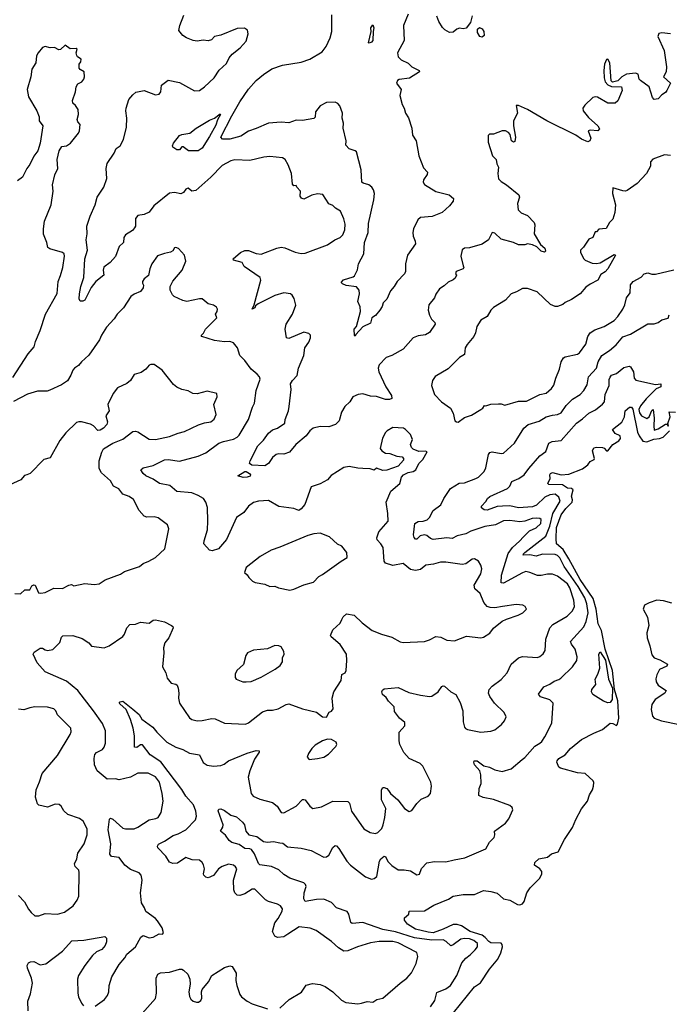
# Model space of a CAD drawing. Extents: x 1995161 to 2088924, y 769148 to 906007.
# Tile 135 of 256: x 2038403 to 2043575, y 834356 to 842200. Entities that reach past the tile are written whole.
import ezdxf

# ---------------------------------------------------------------- set-up
doc = ezdxf.new("R2010")
doc.units = 0

msp = doc.modelspace()

# ---------------------------------------------------------------- linework, layer by layer
at = {"layer": '0CON20XD'}
for points in [[(2039324.3, 840615), (2039324.1, 840555.9), (2039318.3, 840541.7), (2039300.5, 840519.5), (2039244.3, 840485), (2039232.9, 840465), (2039230, 840425), (2039195, 840393.3), (2039166.6, 840313.4), (2039123.9, 840266.1), (2039072.1, 840227.9), (2039068.1, 840205), (2039073.3, 840165), (2039008.6, 840115), (2038973.3, 840066.7), (2038922, 839965), (2038905, 839956.9), (2038885, 839958), (2038877.1, 839975), (2038880.6, 840015), (2038890.6, 840075), (2038913.4, 840146.6), (2038920.9, 840295), (2038942.2, 840365), (2038932.7, 840445), (2038940.5, 840495), (2038936.7, 840555), (2038964.1, 840635.9), (2039004.6, 840725.4), (2039021.1, 840785), (2039051.4, 840835), (2039073.3, 840866.7), (2039098, 840935), (2039090.6, 841015), (2039100.6, 841055), (2039155, 841137.5), (2039170, 841175), (2039202.5, 841195), (2039228.8, 841245), (2039252.5, 841345), (2039256.2, 841415), (2039248.6, 841475), (2039251.9, 841495), (2039273.1, 841565), (2039305, 841601.2), (2039328.3, 841621.7), (2039395, 841636), (2039485, 841601.2), (2039513.6, 841606.4), (2039526.2, 841625), (2039531.7, 841678.3), (2039585, 841718.8), (2039675, 841700.8), (2039795, 841632), (2039835, 841636), (2039875, 841664), (2039952.4, 841737.6), (2039992.1, 841797.9), (2040050.3, 841849.7), (2040070, 841895), (2040095, 841926.2), (2040157.5, 841975), (2040205, 842030), (2040221.7, 842088.3), (2040216.4, 842116.4), (2040191.7, 842131.7), (2040135, 842130), (2040005, 842076.7), (2039955, 842066.7), (2039931.2, 842038.8), (2039905, 842031.2), (2039865, 842036.2), (2039815, 842028.8), (2039785, 842034), (2039732.5, 842055), (2039702.5, 842075), (2039670, 842115), (2039678.6, 842155), (2039710.5, 842235)], [(2041495.7, 842245), (2041458.5, 842155), (2041464.4, 842035), (2041411.8, 841935), (2041417.3, 841905), (2041441.5, 841881.5), (2041495, 841852.5), (2041525, 841824.4), (2041583.3, 841795), (2041586.7, 841785), (2041505.4, 841734.6), (2041425, 841722.7), (2041411.9, 841715), (2041403.5, 841695), (2041439.4, 841645), (2041430.8, 841595), (2041446.9, 841525), (2041464.2, 841495), (2041475.8, 841455.8), (2041498.9, 841418.9), (2041526, 841336), (2041531.3, 841281.3), (2041559.1, 841235), (2041581.2, 841115), (2041618.7, 841018.7), (2041650, 840985), (2041647.5, 840967.5), (2041618.8, 840925), (2041616.2, 840905), (2041625, 840886.7), (2041715, 840830), (2041823.3, 840805), (2041856.2, 840775), (2041853.3, 840755), (2041825, 840717.5), (2041766.8, 840663.2), (2041686.6, 840633.4), (2041595, 840622.9), (2041573.9, 840606.1), (2041539.5, 840535), (2041533.3, 840505), (2041535.5, 840475), (2041552.9, 840435), (2041554, 840415), (2041491.1, 840325), (2041475.5, 840254.5), (2041474.3, 840195), (2041468, 840175), (2041407.5, 840115), (2041385.5, 840074.5), (2041355, 840040), (2041327, 839973), (2041296.7, 839945), (2041290, 839915), (2041270, 839885), (2041235.7, 839844.3), (2041206.4, 839823.6), (2041195, 839782.5), (2041135, 839753.3), (2041078.3, 839691.7), (2041075, 839680), (2041070, 839685), (2041066.7, 839735), (2041084, 839756), (2041115.6, 839874.4), (2041115, 839912.5), (2041094.4, 839955), (2041107.5, 840015), (2041105.7, 840045), (2041085, 840070.8), (2041003.6, 840083.6), (2040974.4, 840094.4), (2040963.3, 840105), (2040981.7, 840128.3), (2041058, 840152), (2041069.3, 840160.7), (2041092.5, 840207.5), (2041100.8, 840255), (2041142.9, 840335), (2041148.8, 840425), (2041178.1, 840505), (2041179.2, 840575), (2041223.1, 840765), (2041226.9, 840815), (2041220.6, 840845), (2041206.4, 840866.4), (2041183.4, 840883.4), (2041136.9, 840896.9), (2041126.9, 840906.9), (2041121.8, 841005), (2041085, 841146), (2041075, 841155.7), (2041025, 841170.6), (2041000.8, 841200.8), (2041001.4, 841235), (2040979.1, 841335), (2040980, 841375), (2040970, 841415), (2040974.2, 841455), (2040950.6, 841515), (2040935, 841532.9), (2040915, 841543.3), (2040845, 841540.9), (2040795, 841513.1), (2040759.4, 841465), (2040755.7, 841424.3), (2040745, 841412), (2040655, 841395.6), (2040605, 841399.4), (2040545, 841379.5), (2040485, 841382.9), (2040385, 841375.9), (2040285, 841332.1), (2040225, 841312.7), (2040165, 841271.5), (2040075, 841247.8), (2040018.2, 841248.2), (2040004.4, 841265), (2040091.8, 841435), (2040155, 841546.9), (2040225, 841645.6), (2040286.2, 841715), (2040345.5, 841764.5), (2040410.9, 841809.1), (2040495, 841838), (2040645, 841860.6), (2040713.8, 841885), (2040810, 841945), (2040842.4, 841987.6), (2040875.6, 842055), (2040886.9, 842105), (2040889.4, 842239.4)], [(2042005, 842230), (2041992.9, 842177.1), (2041957.4, 842132.6), (2041935, 842127.1), (2041905, 842132.9), (2041883.8, 842125), (2041855, 842100), (2041825, 842097.5), (2041788.3, 842118.3), (2041768.3, 842138.3), (2041738.8, 842185), (2041725, 842227.5)], [(2041185, 842013.3), (2041180, 842015), (2041201.2, 842105), (2041200, 842135), (2041215, 842160), (2041222, 842135), (2041216, 842105), (2041215.6, 842035), (2041205, 842020.8), (2041185, 842013.3)], [(2043585, 842086.2), (2043515, 842096.5), (2043490.6, 842089.4), (2043483.8, 842065), (2043533.5, 841955), (2043553.7, 841825), (2043550, 841785), (2043529.5, 841745), (2043583.3, 841695), (2043556, 841635), (2043545, 841618.8), (2043515, 841601.2), (2043485, 841568.8), (2043455, 841563.8), (2043441.2, 841581.2), (2043415.8, 841665), (2043346.2, 841715), (2043336.1, 841726.1), (2043328, 841765), (2043305, 841772.7), (2043235, 841765.4), (2043195.8, 841745), (2043165, 841712.5), (2043121.9, 841701.9), (2043112.6, 841712.6), (2043100.8, 841855), (2043085.6, 841885), (2043075, 841883.1), (2043060.2, 841845), (2043054.8, 841795), (2043055, 841737.5), (2043063.7, 841703.7), (2043085, 841680), (2043115, 841667.1), (2043194, 841664), (2043200.8, 841635), (2043165.7, 841554.3), (2043145, 841536.2), (2043085, 841534), (2043003.2, 841583.2), (2042985, 841586.4), (2042965, 841580.6), (2042901.7, 841518.3), (2042886.2, 841495), (2042889.2, 841475), (2042931.7, 841421.7), (2043005, 841355.7), (2043019.2, 841330.8), (2043005, 841313.3), (2042945, 841320), (2042930, 841315), (2042950, 841255), (2042942.5, 841235), (2042925, 841226.2), (2042875, 841249.5), (2042830.9, 841280.9), (2042600.8, 841395), (2042445.2, 841485.2), (2042375, 841517.1), (2042355, 841516), (2042365.7, 841454.3), (2042333.8, 841395), (2042334, 841355), (2042350, 841265), (2042345, 841230), (2042335, 841223.3), (2042317.5, 841235), (2042308.8, 841285), (2042295, 841301.2), (2042270, 841315), (2042244.3, 841315.7), (2042175, 841288.8), (2042143, 841287), (2042133.6, 841276.4), (2042133.8, 841225), (2042166.7, 841115), (2042197.1, 841087.1), (2042202.7, 841052.7), (2042216, 841025), (2042209.2, 840975), (2042215, 840933.3), (2042235, 840910), (2042278.8, 840885), (2042375.8, 840805), (2042382.5, 840785), (2042367.5, 840735), (2042372.5, 840685), (2042395, 840660.8), (2042445, 840639.2), (2042499.2, 840585), (2042504.3, 840565), (2042500, 840495), (2042548.8, 840408.8), (2042585, 840378.8), (2042590, 840355), (2042581.7, 840348.3), (2042554, 840355), (2042520.5, 840390.5), (2042485, 840406.7), (2042445, 840413.3), (2042423.6, 840406.4), (2042375, 840406.2), (2042335, 840424.3), (2042235, 840451.5), (2042185, 840498.1), (2042165, 840504), (2042134.5, 840445.5), (2042085, 840412.7), (2041985, 840383.5), (2041945, 840380.6), (2041925, 840366), (2041914.3, 840315), (2041935, 840240), (2041938, 840225), (2041932.5, 840215), (2041877.5, 840195), (2041873.3, 840175), (2041880, 840165), (2041869.3, 840140.7), (2041855, 840127.5), (2041815, 840108.8), (2041781.4, 840078.6), (2041745, 840056.2), (2041715, 840013.8), (2041705.7, 839984.3), (2041660.5, 839929.5), (2041656, 839885), (2041665.7, 839845), (2041680.8, 839815), (2041707.8, 839787.8), (2041710.8, 839775), (2041665, 839709.2), (2041635, 839688.6), (2041575, 839682.5), (2041536.7, 839665), (2041455.8, 839575), (2041365, 839524.4), (2041321.3, 839508.7), (2041265, 839450), (2041257.1, 839425), (2041262.9, 839395), (2041317.8, 839275), (2041364.3, 839205), (2041367, 839183), (2041346.5, 839173.5), (2041315, 839173.8), (2041245, 839198.2), (2041195, 839201.5), (2041135, 839219.5), (2041097.5, 839215), (2041056.2, 839195), (2041032, 839155), (2040992.6, 839117.4), (2040965.6, 839074.4), (2040947.5, 839005), (2040917.1, 838975), (2040865, 838955.5), (2040795, 838959.5), (2040740.8, 838945), (2040713.1, 838925), (2040684, 838886), (2040602.5, 838815), (2040552.5, 838755), (2040505, 838738.7), (2040465, 838742.3), (2040445, 838737.1), (2040416.9, 838713.1), (2040385, 838663.8), (2040355, 838645.3), (2040252.1, 838652.1), (2040233.1, 838665), (2040237.3, 838685), (2040299.4, 838805), (2040345, 838849.4), (2040382.9, 838907.1), (2040415, 838931.9), (2040455, 838945.6), (2040514.2, 838985), (2040515.5, 839015), (2040543.8, 839085), (2040549.5, 839119.5), (2040564.3, 839255), (2040560.3, 839299.7), (2040574.4, 839325.6), (2040612.5, 839365), (2040622.5, 839425), (2040664, 839525), (2040672, 839585), (2040705, 839630), (2040717.1, 839665), (2040717.5, 839687.5), (2040705, 839701.2), (2040665, 839711.2), (2040545, 839660), (2040526.4, 839666.4), (2040516, 839735), (2040524, 839774), (2040575.7, 839855), (2040600.6, 839925), (2040589.1, 839979.1), (2040572.9, 840005), (2040558, 840015), (2040505, 840023.3), (2040435, 840002.2), (2040302.8, 839937.2), (2040280.9, 839919.1), (2040275, 839904.3), (2040254.5, 839894.5), (2040270.8, 839929.2), (2040324.2, 840124.2), (2040317.2, 840147.2), (2040191.2, 840235), (2040175, 840266.2), (2040106.7, 840285), (2040103.8, 840295), (2040160, 840345), (2040195, 840361.4), (2040225, 840362.2), (2040285, 840338.5), (2040325, 840331.1), (2040449.7, 840380.3), (2040485, 840386.9), (2040515, 840381.4), (2040595, 840347.5), (2040645, 840337.5), (2040675, 840340), (2040852.6, 840407.4), (2040912.6, 840447.4), (2040955, 840464.2), (2040977.1, 840485), (2040991.9, 840525), (2040995, 840570), (2040984.4, 840614.4), (2040956.2, 840675), (2040918, 840698), (2040895, 840720), (2040865, 840733.3), (2040817, 840807), (2040775, 840812.5), (2040727.8, 840802.2), (2040665, 840771.2), (2040647, 840777), (2040636.7, 840795), (2040637.5, 840835), (2040610, 840865), (2040605, 840880), (2040585, 840877.5), (2040575, 840890), (2040566, 840975), (2040540, 841045), (2040516.2, 841085), (2040495, 841100), (2040395, 841109.2), (2040345.8, 841104.2), (2040235, 841078.1), (2040115, 841084.4), (2040083.8, 841076.2), (2040015, 841038.9), (2039924, 840945), (2039805, 840840), (2039775, 840833.8), (2039745, 840856.7), (2039736.4, 840856.4), (2039725, 840850), (2039706.4, 840823.6), (2039685, 840812.9), (2039635, 840822.9), (2039595, 840817.5), (2039472.4, 840717.6), (2039435, 840667.5), (2039395, 840647.1), (2039345, 840640.8), (2039324.3, 840615)], [(2042085, 842060.6), (2042065.6, 842065.6), (2042048.3, 842098.3), (2042047.5, 842125), (2042063, 842137), (2042085, 842128), (2042098.1, 842105), (2042100, 842075), (2042085, 842060.6)], [(2038349.7, 839350.3), (2038471.9, 839538.1), (2038519.4, 839595), (2038527.8, 839635), (2038567.5, 839725), (2038608.9, 839855), (2038700.5, 840019.5), (2038710, 840115), (2038727.9, 840162.1), (2038747.5, 840225), (2038760.3, 840315), (2038756.6, 840335), (2038745, 840345.2), (2038642, 840375), (2038628, 840385), (2038620, 840425), (2038592, 840492), (2038591.6, 840535), (2038600.8, 840595), (2038654.2, 840725), (2038668.8, 840835), (2038664, 840885), (2038684, 840965), (2038708, 841015), (2038701.2, 841085), (2038716.7, 841155), (2038739.3, 841190.7), (2038775, 841193.8), (2038807.5, 841215), (2038871.2, 841295), (2038878.8, 841315), (2038883.8, 841365), (2038865.8, 841385.8), (2038860, 841405), (2038871.2, 841445), (2038868.8, 841485), (2038847.3, 841517.3), (2038827.5, 841535), (2038822.5, 841555), (2038846.7, 841625), (2038852.5, 841665), (2038865, 841690), (2038897.5, 841705), (2038913.3, 841725), (2038918.8, 841745), (2038917.5, 841785), (2038883.6, 841803.6), (2038877.5, 841815), (2038877.5, 841845), (2038890, 841865), (2038892.5, 841885), (2038863.6, 841903.6), (2038857.5, 841915), (2038853.8, 841936.2), (2038860, 841965), (2038851.7, 841971.7), (2038805, 841967.5), (2038765, 841997.5), (2038728.3, 841961.7), (2038715, 841960), (2038679.3, 841979.3), (2038645, 841976.2), (2038605, 841987.5), (2038585, 841977.5), (2038550, 841935), (2038537, 841913), (2038531.2, 841855), (2038500, 841805), (2038490.8, 841745), (2038462.7, 841645), (2038472.7, 841585), (2038540, 841475), (2038557.5, 841425), (2038558, 841395), (2038586.7, 841355), (2038567.5, 841215), (2038546.7, 841155), (2038515, 841112.5), (2038484.2, 841045.8), (2038461.2, 841015), (2038426.2, 840945), (2038386.7, 840915)], [(2039825, 841154.3), (2039745.9, 841155.9), (2039705, 841187.5), (2039693.6, 841186.4), (2039675, 841163.3), (2039655, 841162.5), (2039622.5, 841185), (2039620, 841195), (2039628.8, 841215), (2039675, 841276.9), (2039695, 841286.5), (2039756.7, 841295), (2039808.8, 841335), (2039915, 841400), (2039955, 841416.2), (2039999.3, 841449.3), (2040002.5, 841445), (2039977, 841403), (2039965, 841360.5), (2039915, 841268.2), (2039855, 841176.5), (2039825, 841154.3)], [(2043585, 841118.1), (2043537, 841123), (2043445, 841090), (2043425, 841067.5), (2043425.7, 841034.3), (2043394.1, 840975.9), (2043318.8, 840895), (2043239.7, 840840.3), (2043225, 840834.2), (2043205, 840837.1), (2043125, 840860), (2043123.3, 840815), (2043146.7, 840725), (2043140, 840665), (2043125, 840610), (2043097.5, 840585), (2043073, 840537), (2043015, 840530), (2042995, 840510), (2042985, 840510), (2042966.4, 840463.6), (2042935, 840452.5), (2042893, 840387), (2042868.8, 840365), (2042868, 840345), (2042893.3, 840295), (2042905, 840283.8), (2042960.5, 840260.5), (2042995, 840258), (2043025, 840264), (2043135, 840330), (2043146.7, 840325), (2043085.4, 840214.6), (2043065, 840192), (2043030, 840170), (2043006.2, 840125), (2042945, 840093.8), (2042910.9, 840069.1), (2042864.3, 840015.7), (2042795, 839971.2), (2042745, 839947.5), (2042728.3, 839931.7), (2042683.9, 839916.1), (2042665, 839916), (2042630.2, 839930.2), (2042523.1, 840033.1), (2042445, 840058.6), (2042405, 840059.2), (2042359.1, 840030.9), (2042315, 840015.4), (2042272, 839965), (2042175, 839906.7), (2042154.2, 839885.8), (2042125.7, 839834.3), (2042073.8, 839805), (2042043.3, 839756.7), (2042032.9, 839705), (2042019.2, 839675), (2041965, 839611.2), (2041950.8, 839585), (2041945, 839532.5), (2041905, 839510), (2041815, 839419.2), (2041712.1, 839357.9), (2041688.8, 839325), (2041682, 839285), (2041706.7, 839215), (2041760, 839155), (2041833.9, 839103.9), (2041853.8, 839065), (2041867.5, 839005), (2041880, 838995), (2041895, 838993.8)], [(2039871.5, 838048.5), (2039897.3, 838135), (2039901.2, 838205), (2039897.5, 838315), (2039885.6, 838355), (2039867.1, 838385), (2039825, 838410.4), (2039775, 838430), (2039655, 838441.4), (2039598, 838488), (2039515, 838506), (2039465, 838540.5), (2039408, 838565), (2039386.2, 838585), (2039366.7, 838615), (2039385, 838629.2), (2039465, 838648.2), (2039556.2, 838693.8), (2039585, 838697.1), (2039675, 838683.5), (2039825, 838721.9), (2039885, 838748.6), (2039988.8, 838825), (2040025, 838840), (2040105, 838856.9), (2040135, 838872.9), (2040151.1, 838888.9), (2040223.9, 839016.1), (2040256.8, 839113.2), (2040273.8, 839145), (2040285.7, 839245), (2040318, 839335), (2040312, 839355), (2040295, 839375.8), (2040245.7, 839415), (2040195, 839485.7), (2040157.1, 839525), (2040137.5, 839585), (2040105, 839626), (2040075, 839637.1), (2040035, 839633.3), (2039955, 839643.1), (2039852.5, 839675), (2039847.5, 839685), (2039866.2, 839703.8), (2039882.5, 839735), (2039973.3, 839825), (2039963.3, 839855), (2039976.2, 839875), (2039978.8, 839895), (2039969.3, 839909.3), (2039945, 839926.7), (2039905, 839936.7), (2039855, 839976), (2039835, 839977.1), (2039735, 839955.6), (2039702.4, 839962.4), (2039633.3, 839995), (2039619.1, 840009.1), (2039600, 840045), (2039600, 840075), (2039622.1, 840117.9), (2039696.9, 840205), (2039727.1, 840275), (2039716, 840325), (2039667.7, 840377.7), (2039645, 840386.2), (2039635, 840382.5), (2039621.7, 840358.3), (2039605, 840347.5), (2039555, 840338.6), (2039500.3, 840319.7), (2039454.5, 840255), (2039438.1, 840215), (2039428.3, 840161.7), (2039395, 840135.7), (2039380.8, 840115), (2039380, 840100), (2039390, 840085), (2039386.7, 840065), (2039364.1, 840035.9), (2039315, 840013.8), (2039289.2, 839995), (2039230.8, 839905), (2039180, 839855), (2039155, 839816), (2039095, 839750), (2039055, 839687.1), (2039039.2, 839650.8), (2038952.9, 839527.1), (2038894.2, 839475), (2038871.2, 839445), (2038838.8, 839425), (2038825, 839406.7), (2038811.7, 839368.3), (2038785, 839324), (2038735, 839291.2), (2038642.7, 839247.3), (2038621.7, 839241.7), (2038545, 839240), (2038465, 839216), (2038355, 839158.8)], [(2041895, 838993.8), (2041945, 839031.2), (2041999.5, 839050.5), (2042075, 839093.3), (2042090, 839105), (2042103, 839127), (2042113.6, 839123.6), (2042154.1, 839135.9), (2042215, 839140), (2042235, 839140), (2042265, 839128.8), (2042375, 839161.4), (2042438.7, 839161.3), (2042545, 839214.3), (2042595, 839225.7), (2042637.8, 839262.2), (2042655, 839287.1), (2042671.1, 839345), (2042700, 839415), (2042712.7, 839475), (2042731.4, 839505), (2042745, 839514.4), (2042843.7, 839536.3), (2042859.2, 839545), (2042911.1, 839615), (2042925.7, 839675), (2042945.8, 839705), (2042981.1, 839728.9), (2043055, 839756.2), (2043135, 839804.5), (2043165.3, 839834.7), (2043205.9, 839894.1), (2043221.7, 839928.3), (2043234.4, 839985), (2043264.5, 840025), (2043265, 840086.7), (2043287, 840113), (2043350.3, 840149.7), (2043374.4, 840175.6), (2043405, 840182.5), (2043435, 840173.1), (2043465, 840173.5), (2043611.7, 840208.3)], [(2042415, 838081.4), (2042461.1, 838128.9), (2042515, 838153.1), (2042553.3, 838185), (2042555, 838217.5), (2042545, 838225.6), (2042515, 838228.8), (2042484, 838226), (2042425, 838204.3), (2042385, 838198.5), (2042305, 838210.4), (2042255, 838207.3), (2042191.2, 838175), (2042105, 838161.8), (2041995.3, 838124.7), (2041955, 838103.8), (2041885, 838088.5), (2041845, 838067.3), (2041805, 838073.3), (2041695, 838059.2), (2041675, 838065.5), (2041645, 838091.2), (2041625, 838096.7), (2041592.6, 838087.4), (2041565, 838061.4), (2041555, 838061.9), (2041543.5, 838073.5), (2041538.2, 838095), (2041548.6, 838185), (2041575, 838201.4), (2041615, 838204.4), (2041647.5, 838215), (2041666.9, 838233.1), (2041695, 838290), (2041757.1, 838335), (2041780.8, 838385), (2041834, 838465), (2041902.6, 838507.4), (2041945, 838511.4), (2042035, 838544), (2042055, 838556), (2042099.8, 838600.2), (2042115, 838630), (2042135.7, 838735), (2042145, 838752), (2042165, 838758.1), (2042235, 838744.2), (2042255, 838746.2), (2042342.7, 838827.3), (2042417.1, 838945), (2042450, 838975), (2042538.2, 839001.8), (2042595, 839035.4), (2042645, 839050.6), (2042685.4, 839054.6), (2042715, 839068.6), (2042755, 839125.8), (2042803.4, 839176.6), (2042865, 839212.9), (2042895.6, 839245), (2042920.2, 839289.8), (2042931.9, 839355), (2042995, 839422.5), (2043007.3, 839475), (2043037.5, 839525), (2043098.6, 839565), (2043150.7, 839609.3), (2043205, 839673.1), (2043265, 839695.6), (2043405, 839776.2), (2043455, 839776.2), (2043485, 839788), (2043515, 839809.2), (2043565, 839821.2), (2043575, 839847.5)], [(2038365, 837627.5), (2038410, 837625), (2038445, 837656.7), (2038483, 837657), (2038500.7, 837689.3), (2038515, 837696.7), (2038527.5, 837695), (2038552.5, 837635), (2038570.8, 837630.8), (2038605, 837635.6), (2038675, 837671.5), (2038745, 837668), (2038793.7, 837696.3), (2038815, 837701.2), (2038835, 837690), (2038923, 837707), (2038995, 837699.5), (2039035, 837704.4), (2039085, 837737.5), (2039205, 837783.8), (2039236.7, 837805), (2039356.8, 837843.2), (2039385, 837867.5), (2039432.5, 837885), (2039483.3, 837915), (2039557.5, 837985), (2039591.2, 838145), (2039580, 838175), (2039505, 838232.5), (2039475, 838240), (2039415, 838235.8), (2039395, 838244), (2039355, 838290), (2039308.2, 838378.2), (2039275, 838401.1), (2039225, 838420.4), (2039192.6, 838462.6), (2039149.1, 838485), (2039127.3, 838527.3), (2039055, 838589.4), (2039035.6, 838624.4), (2039036.7, 838685), (2039055.9, 838754.1), (2039069.5, 838780.5), (2039145, 838827.5), (2039225, 838858.8), (2039305, 838920), (2039325, 838922.9), (2039345, 838915.7), (2039435, 838859.4), (2039485, 838855.5), (2039595, 838878.5), (2039665, 838906.2), (2039715, 838918.5), (2039827.9, 838972.1), (2039875, 838988.6), (2039925, 838997.1), (2039952.4, 839017.6), (2039968.1, 839055), (2039948.9, 839135), (2039976.2, 839195), (2039973, 839223), (2039895, 839240), (2039815, 839220), (2039780.7, 839220.7), (2039745, 839243.3), (2039695, 839253.8), (2039655, 839271.2), (2039628.8, 839295), (2039538.8, 839408.8), (2039475, 839453.3), (2039447, 839453), (2039435, 839446.7), (2039408.8, 839415), (2039370.9, 839389.1), (2039315, 839372.5), (2039285.5, 839324.5), (2039255, 839302), (2039182.7, 839267.3), (2039148.3, 839221.7), (2039104.2, 839135), (2039114.4, 839085), (2039089.4, 839045), (2039102.5, 838995), (2039095.8, 838974.2), (2039070, 838945), (2039045, 838929.2), (2039025, 838928), (2038989.6, 838965), (2038966.6, 838976.6), (2038895, 838996.9), (2038875, 838997.5), (2038855, 838990), (2038771.3, 838908.7), (2038722.4, 838847.6), (2038645, 838710), (2038595, 838697.1), (2038485.8, 838585), (2038460, 838575), (2038441.2, 838568.8), (2038413.3, 838535), (2038325, 838494)], [(2041674.4, 834335.6), (2041709.4, 834385), (2041725, 834451.2), (2041795, 834478.6), (2041833.7, 834506.3), (2041884.4, 834585), (2041922.9, 834685), (2041955, 834724.2), (2041990.3, 834749.7), (2042029.6, 834790.4), (2042048.6, 834815), (2042049.1, 834839.1), (2042019.4, 834865), (2041985, 834877.5), (2041945, 834881.3), (2041915, 834876.1), (2041855, 834829.4), (2041835, 834820.6), (2041797.5, 834857.5), (2041775, 834869.3), (2041685, 834867.7), (2041545.1, 834885.1), (2041395, 834933.5), (2041295, 834951.6), (2041135, 835008.8), (2041049.4, 834999.4), (2041038.8, 835008.8), (2041024.6, 835074.6), (2041010, 835095), (2040926.7, 835125), (2040885, 835165.8), (2040825, 835193.1), (2040765, 835191.9), (2040675.6, 835175.6), (2040666.3, 835196.3), (2040668.5, 835245), (2040682.7, 835295), (2040679.2, 835309.2), (2040665, 835323.5), (2040555, 835361.1), (2040505, 835391.1), (2040465, 835427.5), (2040407.5, 835455), (2040315, 835467.1), (2040305, 835478.1), (2040272.3, 835555), (2040248, 835588), (2040235, 835594.8), (2040195, 835598.3), (2040149.3, 835629.3), (2040091.4, 835645), (2040070.3, 835660.3), (2040042.6, 835702.6), (2040002, 835735), (2040021.7, 835768.3), (2040024.2, 835785), (2039983.1, 835896.9), (2039988.8, 835911.2), (2040005, 835914.4), (2040035, 835900.5), (2040085, 835861.9), (2040129.1, 835849.1), (2040177.9, 835807.9), (2040193.9, 835785), (2040202.9, 835735), (2040227.3, 835707.3), (2040291.7, 835691.7), (2040345, 835653.1), (2040375, 835648.6), (2040425, 835652.5), (2040473.2, 835643.2), (2040499.3, 835639.3), (2040535, 835611.5), (2040645, 835601.1), (2040725, 835582.2), (2040825, 835529.4), (2040845, 835530.6), (2040865, 835543.1), (2040896, 835604), (2040915, 835620), (2040925, 835619.2), (2040945, 835597.5), (2041008.1, 835495), (2041035.7, 835465), (2041155, 835372.5), (2041205, 835354), (2041225, 835357.5), (2041247.1, 835375), (2041266.5, 835495), (2041277.1, 835515), (2041305, 835536), (2041315, 835533.8), (2041335, 835494.2), (2041365, 835461.4), (2041415, 835428.1), (2041465, 835427.1), (2041515, 835418), (2041565, 835386.7), (2041585, 835393.3), (2041602.2, 835437.8), (2041645, 835482), (2041705, 835494.2), (2041795, 835492), (2041862.1, 835507.9), (2041948.3, 835521.7), (2042115, 835593.8), (2042143.4, 835646.6), (2042180, 835685), (2042186.2, 835705), (2042183.3, 835735), (2042270.5, 835799.5), (2042296.3, 835833.7), (2042328.4, 835905), (2042324.4, 835925), (2042305, 835940.1), (2042175, 835986.8), (2042092.9, 836002.9), (2042058.6, 836018.6), (2042061.7, 836075), (2042075.8, 836115), (2042074.7, 836185), (2042065.3, 836215.3), (2042024.2, 836265), (2042018.8, 836285), (2042022.5, 836295), (2042045, 836295.7), (2042097, 836257), (2042144.7, 836244.7), (2042185, 836222.9), (2042245, 836210), (2042315, 836231.9), (2042403.3, 836306.7), (2042425, 836321.9), (2042505, 836412.9), (2042545, 836435.8), (2042559.3, 836450.7), (2042585, 836486.7), (2042640.8, 836595), (2042650.8, 836755), (2042625, 836781.4), (2042550, 836805), (2042534.1, 836825.9), (2042576, 836885), (2042625, 836906.5), (2042658.5, 836931.5), (2042695, 836942.2), (2042710.8, 836955), (2042805, 837045.7), (2042838.1, 837095), (2042841.5, 837125), (2042824.6, 837185), (2042795, 837226), (2042789.4, 837245), (2042895.7, 837364.3), (2042914.2, 837405), (2042928.7, 837475), (2042917.6, 837545), (2042902.3, 837595), (2042848, 837685), (2042738, 837845), (2042703.1, 837913.1), (2042685, 837931.7), (2042665, 837938.7), (2042565, 837942.2), (2042515, 837927.2), (2042465, 837937.1), (2042412, 837935), (2042413.3, 837945), (2042424.4, 837955), (2042591.9, 838085), (2042622.8, 838165), (2042648.9, 838265), (2042707.2, 838365), (2042695, 838396.5), (2042665, 838419.2), (2042625, 838414.3), (2042585, 838395.6), (2042516.7, 838333.3), (2042485, 838320.3), (2042375, 838310.9), (2042305, 838325.9), (2042246.2, 838323.8), (2042205, 838320.7), (2042125, 838291.8), (2042100.8, 838295), (2042080.6, 838310.6), (2042080, 838325), (2042115, 838362.9), (2042126.7, 838385), (2042145, 838400.9), (2042286, 838465), (2042305.5, 838484.5), (2042320.2, 838519.8), (2042375.8, 838545), (2042419.2, 838575), (2042456, 838625), (2042545, 838724.3), (2042591.1, 838758.9), (2042616, 838825), (2042641.7, 838838.3), (2042715, 838847.8), (2042835.4, 838984.6), (2042885, 839020), (2042935, 839066.4), (2042987.4, 839092.6), (2043044.1, 839135.9), (2043057.8, 839155), (2043064.6, 839215), (2043095.6, 839284.4), (2043096, 839334), (2043102.9, 839352.9), (2043115, 839367.8), (2043155, 839380.8), (2043211.7, 839428.3), (2043255, 839438.9), (2043265, 839434.4), (2043289.7, 839395), (2043294.7, 839344.7), (2043307.2, 839327.2), (2043465, 839294.6), (2043507.7, 839297.7), (2043506.2, 839275), (2043470.2, 839259.8), (2043390.8, 839179.2), (2043345, 839123.8), (2043332.2, 839095), (2043337.8, 839067.8), (2043353.7, 839043.7), (2043395, 839023.8), (2043415.2, 839034.8), (2043435, 839086.2), (2043446.7, 839095), (2043455.2, 839024.8), (2043450.5, 838965), (2043455, 838931.2), (2043485, 838940.6), (2043545, 838976.9), (2043558, 838978), (2043562.9, 838965), (2043568, 838965), (2043563.3, 838983.3), (2043580.8, 839035), (2043572.5, 839075), (2043625, 839073.6)], [(2041801, 834219), (2042024.3, 834495.7), (2042072.8, 834527.2), (2042144.6, 834635), (2042210.4, 834715), (2042234.6, 834765), (2042246.1, 834815), (2042243.3, 834833.3), (2042235, 834842.5), (2042155, 834845.5), (2042138, 834855), (2042109.1, 834889.1), (2042085, 834906.7), (2041989.5, 834935), (2041920.4, 834980.4), (2041887.3, 834992.7), (2041855, 834992.9), (2041775.8, 834955), (2041695, 834926.5), (2041655, 834930), (2041555, 834953.5), (2041490, 834995), (2041467.5, 835025), (2041467.5, 835045), (2041500, 835075), (2041503, 835097), (2041625, 835101.2), (2041700, 835145), (2041817, 835193), (2041855, 835216.9), (2041935, 835230.6), (2042025, 835231.4), (2042095, 835261.4), (2042154.2, 835255.8), (2042205, 835240.8), (2042255, 835197.1), (2042305, 835185.5), (2042365, 835151.4), (2042385, 835147.1), (2042405, 835157.5), (2042418.1, 835175), (2042440.5, 835245), (2042466.4, 835285), (2042545, 835361.9), (2042560, 835395), (2042559.5, 835415), (2042545, 835434.4), (2042502, 835465), (2042503.8, 835485), (2042535, 835515.7), (2042605, 835529.2), (2042636.2, 835555), (2042689.3, 835570.7), (2042741.4, 835668.6), (2042805, 835764.4), (2042830.5, 835829.5), (2042875.8, 835914.2), (2042923.1, 835975), (2042938.9, 836025), (2042963.1, 836065), (2042971.9, 836095), (2042974.1, 836124.1), (2042968.8, 836135), (2042905.5, 836195.5), (2042845, 836200.6), (2042708.3, 836238.3), (2042696.4, 836246.4), (2042680, 836285), (2042681.2, 836295), (2042696.2, 836315), (2042745, 836344), (2042788, 836395), (2042875, 836465.7), (2042974.4, 836515.6), (2043043.8, 836545), (2043105, 836594.4), (2043125, 836592.9), (2043155, 836577.5), (2043163.3, 836586.7), (2043174, 836635), (2043165, 836773.8), (2043139.1, 836865), (2043121.6, 837015), (2043065.2, 837185.2), (2043033.8, 837335), (2043008.2, 837388.2), (2042992, 837505), (2042967.6, 837587.6), (2042865, 837741.2), (2042775, 837905.4), (2042730.1, 837980.1), (2042678.1, 838025), (2042673.1, 838065), (2042678.1, 838155), (2042714.4, 838255), (2042751.5, 838305), (2042800.8, 838355), (2042803.8, 838375), (2042797.5, 838405), (2042808.8, 838455), (2042795.5, 838465.5), (2042765, 838468.5), (2042725, 838493.6), (2042616.4, 838496.4), (2042607.5, 838505), (2042626.7, 838545), (2042624.4, 838575), (2042629.4, 838585), (2042645, 838592.9), (2042715, 838574), (2042775, 838579.6), (2042885, 838620.9), (2042925.8, 838654.2), (2042945, 838681.1), (2042975.7, 838695), (2042979.5, 838705), (2042963.1, 838765), (2042975, 838788.1), (2042995, 838795.5), (2043042.9, 838792.9), (2043056.4, 838786.4), (2043075, 838764.2), (2043085, 838764), (2043125.6, 838814.4), (2043173.8, 838845), (2043185.7, 838864.3), (2043184, 838885), (2043143.8, 838903.8), (2043123.3, 838935), (2043197.3, 838992.7), (2043218, 839035), (2043224.2, 839085), (2043258, 839112), (2043275, 839112.5), (2043285, 839098.1), (2043322.9, 838912.9), (2043333.8, 838885), (2043363.5, 838843.5), (2043395, 838835.9), (2043450.9, 838859.1), (2043496.4, 838863.6), (2043525, 838875.2), (2043577.6, 838925)], [(2039005, 834340.9), (2039077.5, 834395), (2039101.4, 834425), (2039113.1, 834455), (2039116.7, 834505), (2039136, 834575), (2039195, 834673.3), (2039241.2, 834725), (2039256.2, 834755), (2039326, 834815), (2039368.2, 834891.8), (2039385.8, 834904.2), (2039435, 834886), (2039465, 834892), (2039513.6, 834916.4), (2039540, 834915), (2039547.5, 834925), (2039537.5, 834965), (2039500.5, 835020.5), (2039485, 835038.8), (2039407.5, 835095), (2039398, 835125), (2039373.3, 835165), (2039365.6, 835245), (2039377.8, 835345), (2039371.4, 835385), (2039354.5, 835404.5), (2039285, 835428.6), (2039240, 835465), (2039195.8, 835525), (2039135, 835534.5), (2039121.3, 835551.3), (2039129.2, 835635), (2039108.9, 835745), (2039118.8, 835831.2), (2039125, 835840), (2039145, 835832), (2039225, 835759.4), (2039245, 835752.9), (2039295, 835752.5), (2039315, 835754), (2039345, 835767.5), (2039435, 835824.4), (2039487.5, 835835), (2039505, 835844.2), (2039530.8, 835885), (2039544.4, 835975), (2039538.2, 836035), (2039517.1, 836125), (2039485, 836167.1), (2039425, 836198.6), (2039345, 836196.9), (2039285, 836166.5), (2039195, 836142.9), (2039165, 836151.1), (2039100, 836150), (2039020.9, 836215), (2038999.8, 836265), (2038996.1, 836315), (2039000.3, 836345), (2039015, 836362.5), (2039062.9, 836385), (2039076.9, 836405), (2039085.5, 836435), (2039087.1, 836535), (2039062, 836592), (2038991.8, 836695), (2038865, 836856.9), (2038775, 836929.2), (2038605, 837005.8), (2038542, 837075), (2038510, 837145), (2038517.8, 837162.2), (2038565, 837193.3), (2038585, 837193.3), (2038605, 837178.8), (2038624.1, 837174.1), (2038667.6, 837182.4), (2038723, 837237), (2038735, 837281.2), (2038747.5, 837292.5), (2038825, 837294.3), (2038899.5, 837269.5), (2038953.8, 837235), (2038975, 837208.8), (2039075, 837196.7), (2039115, 837212.5), (2039225, 837286.2), (2039238, 837305), (2039256.2, 837355), (2039279.5, 837380.5), (2039325, 837385.6), (2039365, 837400), (2039435, 837392), (2039465, 837416), (2039485, 837418), (2039555, 837403.3), (2039612.5, 837375), (2039623.3, 837365), (2039623.8, 837355), (2039591.2, 837275), (2039558, 837235), (2039548, 837195), (2039552, 837155), (2039540, 837045), (2039565.9, 836995.9), (2039576.2, 836955), (2039610, 836915), (2039646.4, 836906.4), (2039658, 836898), (2039665.6, 836875.6), (2039670, 836835), (2039666.4, 836795), (2039674.5, 836755), (2039755, 836639.2), (2039775, 836624.3), (2039815, 836612.9), (2039855.6, 836615.6), (2039933.6, 836633.6), (2039959.3, 836629.3), (2040035, 836596), (2040201.7, 836588.3), (2040225, 836598), (2040335, 836685.6), (2040375, 836698.6), (2040415, 836698.6), (2040461.3, 836708.7), (2040524.4, 836745.6), (2040545, 836750), (2040655, 836710), (2040765, 836684), (2040815, 836646.7), (2040846.1, 836643.9), (2040867, 836683), (2040885, 836690), (2040899.3, 836710.7), (2040891.2, 836795), (2040904.1, 836845.9), (2040962.5, 836935), (2040966.7, 836983.3), (2040993.9, 836996.1), (2041001.2, 837015), (2041007.5, 837095), (2041004, 837145), (2040955, 837223.3), (2040882.3, 837282.3), (2040877.5, 837295), (2040895, 837340), (2040955, 837393.3), (2040968, 837422), (2040977.7, 837442.3), (2041005, 837466.7), (2041065, 837456), (2041130, 837395), (2041210, 837335), (2041282.5, 837305), (2041365, 837280), (2041433.2, 837243.2), (2041455, 837238), (2041625, 837247.1), (2041665, 837259.2), (2041715.9, 837285.9), (2041755, 837282), (2041805, 837257.5), (2041865, 837252), (2041961.2, 837288.8), (2042075, 837275.8), (2042095, 837280), (2042146.8, 837313.2), (2042175, 837351.2), (2042245, 837408), (2042277.5, 837425), (2042372.5, 837455), (2042407.5, 837475), (2042436.7, 837505), (2042427.5, 837525), (2042410, 837535), (2042355, 837540), (2042245.9, 837525.9), (2042185, 837515.6), (2042147.6, 837517.6), (2042125, 837525.6), (2042097, 837557), (2042068, 837628), (2042027.5, 837665), (2042022.5, 837695), (2042075.7, 837785), (2042083.1, 837825), (2042074.3, 837855), (2042055.8, 837885), (2042025, 837904), (2042005, 837901.2), (2041955, 837865.8), (2041925, 837858.6), (2041795, 837879.5), (2041752.4, 837877.6), (2041698.3, 837861.7), (2041636.6, 837853.4), (2041595, 837820), (2041555, 837812.9), (2041515, 837818.9), (2041455, 837867.1), (2041375, 837850.8), (2041315, 837870), (2041304.3, 837885), (2041296.4, 837996.4), (2041279.4, 838025), (2041250, 838055), (2041247.6, 838072.4), (2041261.3, 838118.7), (2041335.4, 838204.6), (2041334.2, 838265.8), (2041320, 838355), (2041358.6, 838445), (2041430, 838505), (2041444, 838555), (2041460, 838575), (2041495, 838593.8), (2041535, 838600), (2041556.2, 838615), (2041580, 838665), (2041613.3, 838695), (2041647, 838757), (2041635, 838762.5), (2041580.7, 838760.7), (2041535, 838777.5), (2041521.7, 838791.7), (2041513.3, 838815), (2041530, 838855), (2041515.7, 838895.7), (2041475.6, 838935.6), (2041457.5, 838945), (2041375, 838950), (2041328.8, 838925), (2041315, 838910), (2041291.2, 838865), (2041273.8, 838785), (2041287.5, 838765), (2041315, 838747.5), (2041350, 838745), (2041405, 838722.5), (2041448.3, 838718.3), (2041460, 838705), (2041458.3, 838691.7), (2041415, 838642), (2041325, 838610), (2041295, 838608), (2041245, 838626.7), (2041225, 838612.5), (2041193, 838623), (2041135.8, 838625.8), (2041095, 838626.9), (2041025, 838640), (2040985, 838633.3), (2040882.4, 838567.6), (2040855, 838533.1), (2040795, 838501.4), (2040725, 838478), (2040673.5, 838336.5), (2040645, 838303.3), (2040625, 838291.1), (2040585, 838306.5), (2040465, 838322.2), (2040385, 838370.5), (2040305.6, 838364.4), (2040265, 838352.9), (2040225.5, 838324.5), (2040188.6, 838275), (2040129.4, 838235), (2040050.5, 838059.5), (2039986, 837985), (2039935, 837968.9), (2039915, 837973.1), (2039869.2, 838025), (2039871.5, 838048.5)], [(2040182.7, 838552.7), (2040140, 838565), (2040195, 838600), (2040205, 838600), (2040233.8, 838585), (2040240, 838575), (2040236.8, 838563.2), (2040215, 838554.3), (2040182.7, 838552.7)], [(2040475, 834325.8), (2040548.8, 834395), (2040646.2, 834453.8), (2040685, 834507.5), (2040735, 834521.2), (2040795, 834514.3), (2040835, 834497.8), (2040895.3, 834455.3), (2040965, 834388.6), (2040999.1, 834369.1), (2041095, 834360.6), (2041125, 834365.8), (2041168.3, 834378.3), (2041215, 834373.8), (2041246.1, 834393.9), (2041294.2, 834405.8), (2041432, 834525), (2041485, 834563.1), (2041523.1, 834606.9), (2041559.7, 834680.3), (2041572.3, 834737.7), (2041565, 834768), (2041415, 834845.5), (2041375, 834857.1), (2041265, 834856.9), (2041195, 834845.5), (2041093.8, 834815), (2041015, 834781.9), (2040985, 834779.4), (2040940.8, 834805), (2040885, 834857.5), (2040763.2, 834943.2), (2040715, 834963.3), (2040627.9, 834972.1), (2040538.8, 834915), (2040505, 834894.3), (2040455, 834888), (2040435, 834900), (2040416, 834935), (2040433.3, 835005), (2040461.8, 835038.2), (2040492.4, 835097.6), (2040495, 835117.5), (2040480.3, 835140.3), (2040454.4, 835154.4), (2040385, 835174.4), (2040359.3, 835189.3), (2040275, 835272.5), (2040255, 835271.9), (2040195, 835235.7), (2040155, 835222.5), (2040135, 835226), (2040116, 835245), (2040107.1, 835267.1), (2040104.2, 835345), (2040131.2, 835435), (2040121.7, 835451.7), (2040105, 835463.8), (2040065, 835472.5), (2040015, 835454.3), (2039986.2, 835435), (2039945, 835383.3), (2039905, 835363.3), (2039885, 835367.5), (2039870, 835385), (2039866.7, 835395), (2039874, 835435), (2039866.8, 835466.8), (2039856.9, 835486.9), (2039835, 835504.2), (2039777, 835507), (2039725, 835524.2), (2039658.7, 835481.3), (2039621.7, 835478.3), (2039595, 835488.8), (2039567.1, 835535), (2039503.4, 835603.4), (2039500, 835615), (2039507.7, 835632.3), (2039555, 835654.3), (2039625, 835701.8), (2039665.3, 835714.7), (2039725, 835745.6), (2039803.1, 835825), (2039811.1, 835855), (2039804.4, 835895.6), (2039785.7, 835945.7), (2039724.8, 836014.8), (2039695, 836067.3), (2039526.5, 836286.5), (2039442.4, 836342.4), (2039382.1, 836422.1), (2039365, 836422.5), (2039335, 836402.9), (2039317.5, 836405), (2039316.7, 836495), (2039307.1, 836555), (2039285.5, 836625.5), (2039252, 836705), (2039200, 836750), (2039196.2, 836755), (2039202.5, 836765), (2039225, 836770), (2039305, 836707.1), (2039354.6, 836664.6), (2039375, 836628.8), (2039463.8, 836565), (2039494.2, 836525), (2039575.4, 836445.4), (2039645.4, 836405.4), (2039701.2, 836385), (2039755, 836355.7), (2039834.4, 836344.4), (2039863.1, 836283.1), (2039895, 836260.5), (2039945, 836252.7), (2040005, 836257.1), (2040032.1, 836267.9), (2040066.2, 836295), (2040215, 836356.9), (2040285, 836377.8), (2040310, 836375), (2040310, 836365), (2040272.2, 836307.8), (2040235.6, 836215), (2040222.5, 836165), (2040245.5, 836035.5), (2040263.1, 836013.1), (2040315, 835991.1), (2040415, 835962.9), (2040454.2, 835935), (2040484.1, 835884.1), (2040505, 835880), (2040605, 835934.4), (2040655, 835986.2), (2040665, 835988.8), (2040676.2, 835985), (2040713.8, 835935), (2040736.4, 835916.4), (2040805, 835929.2), (2040895, 835973.8), (2041015, 835970.9), (2041029.1, 835959.1), (2041045, 835893.8), (2041142, 835755), (2041193.3, 835725), (2041235, 835717.1), (2041255, 835724), (2041285, 835756.2), (2041297.8, 835785), (2041311.2, 835845), (2041317.9, 835915), (2041283.3, 835985), (2041282.5, 836065), (2041295, 836083.3), (2041305, 836083.8), (2041325, 836076.2), (2041339.7, 836059.7), (2041356, 836035), (2041413.8, 835985), (2041465.6, 835915.6), (2041505, 835892), (2041525, 835900), (2041564.1, 835955.9), (2041600.5, 835989.5), (2041655.7, 836014.3), (2041672.5, 836035), (2041680.6, 836095), (2041676.9, 836125), (2041613.6, 836253.6), (2041591.2, 836275), (2041504.6, 836314.6), (2041461.5, 836361.5), (2041430, 836425), (2041423.2, 836455), (2041425.3, 836524.7), (2041468.1, 836575), (2041470.3, 836600.3), (2041426.7, 836635), (2041388.3, 836688.3), (2041383.8, 836725), (2041339.8, 836769.8), (2041320.4, 836800.4), (2041292.5, 836825), (2041286, 836845), (2041291.2, 836858.8), (2041305, 836868), (2041415, 836880.8), (2041501.2, 836841.2), (2041595, 836819.5), (2041665, 836808.6), (2041685, 836811.4), (2041734.5, 836845.5), (2041765, 836888.8), (2041775, 836893.8), (2041785, 836890), (2041835, 836844.2), (2041875, 836824), (2041910.7, 836760.7), (2041930.5, 836695), (2041932.7, 836605), (2041944, 836564), (2041953, 836553), (2041967.5, 836545), (2042075, 836524.2), (2042155, 836531.9), (2042185, 836541.4), (2042240, 836585), (2042264, 836615), (2042276, 836645), (2042259.3, 836679.3), (2042184, 836755), (2042146.8, 836806.8), (2042136, 836835), (2042142, 836865), (2042165, 836890), (2042237.6, 836942.4), (2042283.3, 836996.7), (2042315.8, 837065), (2042375, 837116.7), (2042405, 837125.5), (2042525, 837120), (2042545, 837126.2), (2042571.1, 837148.9), (2042586.9, 837175), (2042592.5, 837265), (2042625, 837356), (2042648.3, 837381.7), (2042762.6, 837447.4), (2042805, 837490.6), (2042818.9, 837525), (2042815.4, 837575), (2042783.3, 837675), (2042765, 837704.7), (2042685, 837765.6), (2042645, 837781.9), (2042605, 837783.1), (2042555, 837771.4), (2042525, 837771.4), (2042465, 837796.7), (2042433.2, 837803.2), (2042405, 837794.5), (2042255, 837711.5), (2042235, 837713.3), (2042239.1, 837775), (2042292, 837948), (2042325.8, 837994.2), (2042383.5, 838045), (2042415, 838081.4)], [(2040555, 837656), (2040585, 837663.8), (2040665, 837696.9), (2040742.1, 837717.9), (2040785, 837763.8), (2040815, 837778.8), (2040962.7, 837887.3), (2041010, 837915), (2041008.8, 837955), (2040966.7, 838005), (2040932.7, 838022.7), (2040870.7, 838080.7), (2040795, 838108.1), (2040745, 838104.5), (2040698.2, 838091.8), (2040475, 837996.7), (2040406.4, 837973.6), (2040317.1, 837922.9), (2040207.1, 837835), (2040192.5, 837795), (2040215, 837777.5), (2040227.5, 837755), (2040256.4, 837726.4), (2040277, 837717), (2040355, 837703.8), (2040395, 837683.8), (2040435, 837685.8), (2040463.8, 837673.8), (2040555, 837656)], [(2043595, 837551.9), (2043529.7, 837569.7), (2043475.5, 837574.5), (2043414.5, 837555.5), (2043377.5, 837535), (2043366.2, 837505), (2043400, 837440), (2043411.5, 837375), (2043396.9, 837315), (2043398.7, 837275), (2043420.8, 837210.8), (2043435, 837139.4), (2043455, 837115.4), (2043500.5, 837100.5), (2043561.2, 837065), (2043555, 837050.8), (2043495.8, 837024.2), (2043475, 836982), (2043468.7, 836948.7), (2043471.1, 836925), (2043485, 836897.5), (2043505.9, 836884.1), (2043550, 836855), (2043540, 836835), (2043463.1, 836785), (2043436.7, 836745), (2043429.4, 836705), (2043442.1, 836652.1), (2043455, 836635.7), (2043513.6, 836613.6), (2043655, 836584.5)], [(2040205, 836924), (2040245, 836928), (2040325, 836960.8), (2040436.2, 837025), (2040476.7, 837055), (2040496.2, 837085), (2040496.7, 837115), (2040508, 837145), (2040505.8, 837165.8), (2040485, 837203.3), (2040465, 837212), (2040435, 837213.3), (2040375, 837188.8), (2040263.6, 837176.4), (2040217.5, 837155), (2040202.5, 837135), (2040186.1, 837063.9), (2040132.5, 837015), (2040117.5, 836985), (2040118.3, 836958.3), (2040127, 836947), (2040180, 836925), (2040205, 836924)], [(2043085, 836757.5), (2043050.3, 836770.3), (2042966.7, 836825), (2042956.2, 836845), (2042958, 836865), (2042990, 836905), (2042983.8, 836945), (2043005.8, 836985), (2043021.4, 837035), (2043014.4, 837145), (2043025, 837163.3), (2043066.9, 837096.9), (2043092, 836945), (2043123.2, 836875), (2043119.6, 836785), (2043105, 836760), (2043085, 836757.5)], [(2038395, 835222), (2038442.6, 835172.6), (2038473.6, 835113.6), (2038495, 835086.2), (2038525, 835062), (2038555, 835060), (2038605, 835078.6), (2038705, 835074.4), (2038760.3, 835089.7), (2038828.3, 835141.7), (2038860, 835185), (2038873, 835217), (2038877.1, 835405), (2038872.9, 835425), (2038845.8, 835455), (2038839.2, 835475), (2038858.6, 835515), (2038865, 835560), (2038915.7, 835634.3), (2038940.8, 835705), (2038940, 835755), (2038908.6, 835815), (2038880, 835835), (2038787.7, 835867.7), (2038755, 835896.7), (2038732.5, 835935), (2038717, 835947), (2038685, 835950), (2038623.6, 835926.4), (2038555, 835941.2), (2038544.1, 835954.1), (2038530, 836005), (2038534, 836065), (2038562.1, 836127.9), (2038582.2, 836195), (2038703.1, 836336.9), (2038806, 836505), (2038812.3, 836527.7), (2038810, 836555), (2038705, 836661.9), (2038692.2, 836695), (2038675, 836708.5), (2038625, 836723.3), (2038524.5, 836725.5), (2038485, 836717.1), (2038435, 836702), (2038395, 836706.7)], [(2040707, 836307), (2040775, 836314.2), (2040825, 836326), (2040861.2, 836348.8), (2040920.7, 836409.3), (2040927.5, 836425), (2040923, 836443), (2040885, 836466.7), (2040855, 836468.8), (2040815, 836456.2), (2040755, 836420), (2040730, 836395), (2040703.3, 836355), (2040692.5, 836325), (2040707, 836307)], [(2038471.1, 834305), (2038469.1, 834380.9), (2038489.7, 834440.3), (2038504.7, 834525), (2038497.1, 834565), (2038464.5, 834645), (2038463.6, 834665), (2038473.2, 834685), (2038490, 834695), (2038516.9, 834696.9), (2038565, 834670.5), (2038612.4, 834677.6), (2038745, 834779.2), (2038818.7, 834861.3), (2038915, 834867.8), (2039080, 834895), (2039093.6, 834883.6), (2039093.6, 834853.6), (2039085, 834823.3), (2039058.3, 834791.7), (2039015, 834774.4), (2038982.9, 834745), (2038921.2, 834665), (2038872.5, 834585), (2038864.6, 834555), (2038865.6, 834444.4), (2038872.1, 834415), (2038895.5, 834365), (2038911.9, 834345)], [(2039377.7, 834282.3), (2039485, 834403.3), (2039492.2, 834445), (2039490, 834565), (2039504, 834595), (2039525, 834607.1), (2039595, 834610.8), (2039675, 834635.6), (2039695, 834635.6), (2039708.3, 834628.3), (2039741.4, 834595), (2039757.1, 834555), (2039760.8, 834515), (2039750.8, 834455), (2039755, 834417.5), (2039765, 834397.5), (2039785, 834380), (2039811.7, 834371.7), (2039826.1, 834373.9), (2039845, 834387.5), (2039853.3, 834405), (2039850, 834455), (2039855.8, 834474.2), (2039905.7, 834535), (2039933.6, 834586.4), (2040035, 834649.4), (2040075, 834662.9), (2040095, 834656.7), (2040126, 834605), (2040124.2, 834545), (2040131.2, 834505), (2040156, 834435), (2040170, 834415), (2040215, 834380), (2040255, 834358.6), (2040375, 834318.9)]]:
    msp.add_lwpolyline(points, dxfattribs=at)

doc.saveas('drawing.dxf')
